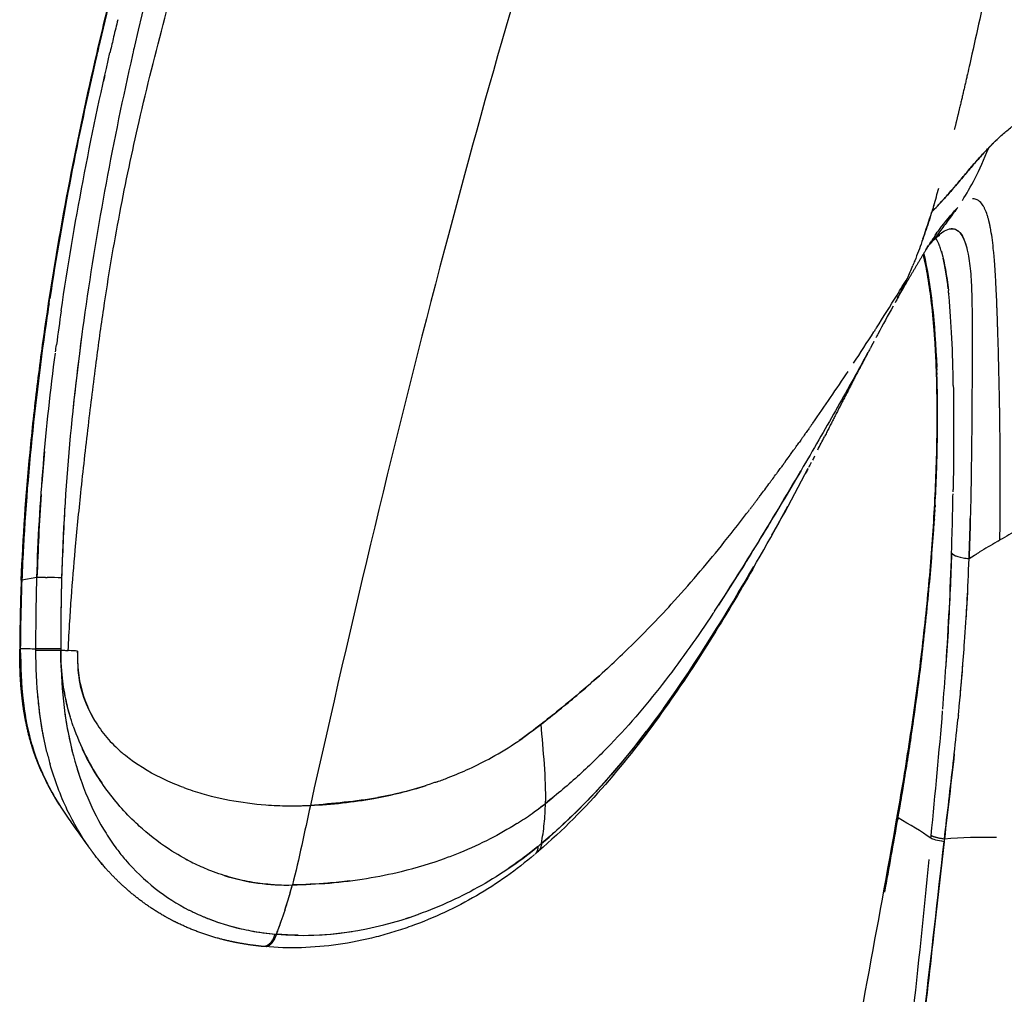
# Model space of a CAD drawing. Header units: millimetres. Extents: x 2530 to 6175, y 0 to 2613.
# Tile 2 of 76: x 2535 to 2633, y 277 to 375. Entities that reach past the tile are written whole.
import ezdxf

# ---------------------------------------------------------------- set-up
doc = ezdxf.new("R2010")
doc.units = ezdxf.units.MM
doc.header["$MEASUREMENT"] = 0
doc.layers.add('Crea2D$visibili$linee', color=7, linetype='Continuous', true_color=0x000000)
doc.layers.add('Crea2D$visibili$tangenti', color=7, linetype='Continuous', true_color=0x000000)

msp = doc.modelspace()

# ---------------------------------------------------------------- linework, layer by layer
at = {"layer": 'Crea2D$visibili$linee'}
for p, q in [((2632.781, 343.923), (2632.781, 343.925)), ((2629.906, 321.051), (2629.907, 321.055)), ((2536.347, 311.998), (2534.783, 311.954)), ((2536.347, 311.998), (2536.347, 312)), ((2539.577, 311.825), (2539.577, 311.829)), ((2586.681, 292.183), (2586.68, 292.182)), ((2556.807, 283.962), (2556.804, 283.965))]:
    msp.add_line(p, q, dxfattribs=at)
for centre, radius, start, end in [((2890.604, 290.829), 357.376, 164.88474, 166.73714), ((2897.612, 290.287), 363.096, 166.49803, 166.77876), ((2897.006, 290.495), 362.459, 166.78891, 167.02785), ((2882.837, 292.693), 349.389, 166.74249, 166.99473), ((2886.484, 291.817), 353.139, 166.98945, 167.00212), ((2892.765, 291.42), 358.119, 167.01975, 167.03644), ((2888.123, 294.106), 350.746, 167.22969, 167.24727), ((2515.579, 390.033), 115.766, 343.1231, 344.0331), ((2551.773, 426.772), 102.823, 316.34377, 317.25586), ((2629.338, 355.207), 2.319, 31.36988, 36.98332), ((2515.057, 390.826), 116.501, 341.09463, 342.49804), ((2634.103, 350.615), 7.742, 133.51421, 133.55175), ((2628.681, 354.809), 3.086, 28.97403, 29.03809), ((2626.607, 353.847), 5.374, 17.86262, 24.43911), ((2653.501, 328.177), 36.782, 137.54232, 138.68413), ((2634.348, 345.18), 11.181, 135.56593, 139.0313), ((2632.911, 346.333), 9.329, 135.93863, 137.74429), ((2622.719, 350.856), 4.496, 20.06533, 30.8854), ((2597.065, 344.895), 29.084, 13.338, 13.34857), ((2563.541, 337.981), 63.307, 10.58783, 12.42707), ((2619.357, 349.553), 8.102, 16.61914, 20.28052), ((2567.912, 345.817), 64.738, 3.78624, 4.64704), ((2549.948, 381.545), 80.573, 336.2858, 337.26734), ((2596.546, 361.349), 29.787, 331.5827, 334.7417), ((2577.798, 341.282), 48.692, 5.98898, 9.29591), ((2508.089, 342.167), 124.673, 2.65596, 3.32301), ((2438.616, 338.912), 194.222, 2.2865, 2.65038), ((2380.101, 497.205), 285.076, 327.53245, 328.31232), ((2573.624, 341.92), 54.536, 5.64957, 5.66947), ((2816.269, 305.434), 280.322, 171.70313, 172.40695), ((2834.221, 228.424), 242.529, 150.91028, 151.6616), ((2355.197, 335.529), 277.71, 2.20431, 2.20829), ((2271.982, 332.465), 360.982, 1.88071, 2.12299), ((2842.066, 300.355), 307.896, 171.57247, 171.58487), ((2827.849, 305.49), 289.401, 172.40009, 173.95487), ((2400.518, 484.527), 261.045, 326.55013, 327.3681), ((2166.911, 328.665), 466.12, 0.92564, 1.87581), ((2386.779, 493.789), 277.616, 325.01562, 326.3102), ((2183.501, 328.888), 449.528, 0.92313, 0.93144), ((2178.268, 328.81), 454.762, 0.59756, 0.86854), ((2379.391, 452.519), 264.435, 332.87456, 333.18778), ((2728.43, 314.442), 192.009, 174.82279, 175.77971), ((2391.982, 490.113), 271.245, 324.35001, 324.41627), ((2392.079, 490.043), 271.126, 324.02975, 324.0433), ((2391.991, 490.107), 271.234, 324.19049, 324.2306), ((2369.813, 457.865), 275.4, 329.97104, 332.36138), ((2392.697, 489.59), 270.359, 323.54005, 323.56763), ((2170.932, 328.736), 462.099, 359.83415, 0.1091), ((2171.697, 328.751), 461.334, 0.10747, 0.11311), ((2400.235, 483.992), 260.971, 323.15993, 323.47371), ((2178.05, 335.606), 450.316, 358.68549, 358.97259), ((2172.468, 328.73), 460.563, 359.49338, 359.76517), ((2394.911, 445.01), 247.201, 330.52497, 331.2999), ((1962.981, 341.324), 665.461, 358.30293, 358.618119), ((2247.748, 334.548), 382.398, 357.9778, 358.57819), ((2174.653, 328.711), 458.377, 359.38782, 359.40076), ((2706.961, 354.904), 80.59, 203.38998, 203.39194), ((2994.195, 298.573), 459.711, 177.02153, 177.4686), ((2722.998, 169.673), 177.712, 120.54439, 121.20277), ((2628.559, 321.884), 0.491, 216.62281, 232.45756), ((2629.588, 323.816), 2.694, 248.6049, 252.18678), ((2630.228, 326.432), 5.391, 260.18502, 266.57716), ((2607.184, 320.588), 1.193, 340.34603, 344.08894), ((2746.586, 310.678), 211.868, 177.78559, 179.63271), ((2752.201, 310.704), 217.421, 177.8457, 179.64908), ((2536.605, 261.599), 57.557, 87.69307, 89.1224), ((2399.591, 329.376), 230.468, 356.41526, 357.22863), ((2523.263, 386.639), 104.023, 314.19048, 317.57733), ((2534.723, 311.958), 0.000833, 196.39444, 294.57385), ((2520.395, 389.569), 108.122, 312.97329, 314.19823), ((2537.371, 369.963), 58.094, 269.01934, 269.93999), ((2538.066, 537.265), 225.398, 269.83006, 270.19482), ((2540.978, 345.219), 33.419, 266.3195, 267.59733), ((2612.07, 312.308), 73.236, 180.85893, 181.88942), ((2334.449, 346.085), 292.808, 350.93145, 353.03278), ((2265.965, 334.678), 362.44, 355.451, 356.13076), ((2347.161, 332.925), 283.018, 354.46704, 355.45037), ((2571.722, 309.825), 32.755, 187.39435, 195.14021), ((2552.874, 311.172), 12.397, 209.68482, 212.09051), ((2562.457, 311.888), 23.634, 198.8423, 214.34813), ((2559.262, 309.237), 24.306, 194.8284, 194.87539), ((2567.535, 327.734), 30.318, 298.53782, 304.37277), ((2567.604, 308.942), 31.029, 193.6048, 195.91003), ((2570.218, 309.194), 31.139, 194.74377, 202.95769), ((2564.639, 332.82), 36.17, 294.76127, 298.71855), ((2571.972, 309.749), 32.975, 196.62319, 199.48452), ((2564.417, 333.303), 36.701, 291.20234, 294.76063), ((2563.915, 334.503), 38.002, 289.47275, 291.25286), ((2304.235, 350.802), 323.388, 350.12235, 350.77132), ((2565.255, 307.044), 25.73, 202.85976, 211.75349), ((2561.871, 327.761), 31.502, 265.4853, 269.58206), ((2561.623, 361.537), 65.277, 270.09158, 271.97055), ((2566.647, 322.917), 33.62, 306.38027, 308.2127), ((2468.13, 445.756), 191.083, 308.6387, 308.92364), ((2424.565, 210.298), 142.855, 35.06562, 36.17908), ((-488.852, 843.061), 3159.522, 349.874389, 350.008618), ((2562.184, 305.176), 22.135, 211.82355, 216.70608), ((2585.572, 292.495), 1.467, 356.26, 359.40876), ((2631.703, 241.659), 51.435, 88.92554, 94.76142), ((2561.34, 304.57), 21.096, 216.75861, 220.59927), ((2561.162, 323.117), 40.102, 303.97503, 309.51811), ((2562.23, 310.954), 22.795, 241.46239, 243.59277), ((2563.151, 330.791), 42.265, 283.45199, 289.83716), ((2561.462, 309.052), 20.74, 252.44542, 271.64688), ((2561.661, 336.861), 48.515, 279.30524, 283.49531), ((2521.182, 300.256), 37.199, 342.20205, 342.20907), ((2529.199, 297.771), 28.809, 342.03326, 342.04233), ((2561.676, 332.313), 43.994, 268.59312, 270.49671), ((2561.363, 304.837), 21.339, 244.61284, 246.93403), ((2562.073, 306.578), 23.222, 247.88422, 257.19414), ((2448.634, 324.614), 119.193, 339.76247, 340.42594), ((2558.8, 312.449), 27.939, 274.31635, 274.32243), ((2562.782, 309.828), 26.55, 259.4166, 264.69356), ((2562.897, 316.639), 33.368, 271.33824, 278.89603), ((2557.615, 284.199), 2.829, 338.08098, 341.65591), ((2561.531, 312.224), 30.015, 266.54182, 266.55658)]:
    msp.add_arc(centre, radius, start, end, dxfattribs=at)
for points in [[(2561.016, 421.651), (2555.129, 405.593), (2550.076, 389.202), (2546.233, 372.425)], [(2546.233, 372.424), (2546.173, 372.162), (2546.113, 371.899), (2546.053, 371.636)], [(2542.393, 371.244), (2540.559, 363.293), (2538.993, 355.265), (2537.742, 347.116)], [(2538.881, 345.886), (2540.157, 354.63), (2541.813, 363.237), (2543.774, 371.758)], [(2543.256, 369.476), (2543.213, 369.28), (2543.169, 369.084), (2543.126, 368.889)], [(2626.359, 356.425), (2626.295, 356.213), (2626.23, 356.001), (2626.165, 355.789)], [(2630.322, 357.098), (2630.297, 357.098), (2630.272, 357.097), (2630.246, 357.095)], [(2631.324, 356.403), (2631.322, 356.407), (2631.32, 356.41), (2631.318, 356.414)], [(2631.38, 356.307), (2631.361, 356.34), (2631.343, 356.372), (2631.324, 356.403)], [(2628.769, 356.227), (2628.737, 356.197), (2628.706, 356.166), (2628.674, 356.135)], [(2631.437, 356.198), (2631.419, 356.235), (2631.4, 356.27), (2631.381, 356.304)], [(2631.44, 356.193), (2631.439, 356.195), (2631.438, 356.197), (2631.437, 356.198)], [(2631.492, 356.085), (2631.475, 356.122), (2631.458, 356.158), (2631.44, 356.193)], [(2631.499, 356.07), (2631.497, 356.075), (2631.495, 356.08), (2631.492, 356.085)], [(2631.774, 355.33), (2631.757, 355.387), (2631.739, 355.442), (2631.722, 355.495)], [(2631.796, 355.255), (2631.789, 355.28), (2631.781, 355.306), (2631.774, 355.33)], [(2631.799, 355.245), (2631.798, 355.248), (2631.797, 355.252), (2631.796, 355.255)], [(2631.842, 355.091), (2631.828, 355.143), (2631.814, 355.194), (2631.799, 355.245)], [(2631.849, 355.067), (2631.846, 355.075), (2631.844, 355.083), (2631.842, 355.091)], [(2631.873, 354.975), (2631.865, 355.006), (2631.857, 355.037), (2631.849, 355.067)], [(2631.897, 354.881), (2631.889, 354.912), (2631.881, 354.944), (2631.873, 354.975)], [(2631.92, 354.785), (2631.912, 354.817), (2631.904, 354.849), (2631.897, 354.881)], [(2631.943, 354.686), (2631.935, 354.719), (2631.928, 354.752), (2631.92, 354.784)], [(2631.966, 354.586), (2631.958, 354.62), (2631.951, 354.653), (2631.943, 354.686)], [(2631.973, 354.551), (2631.971, 354.563), (2631.968, 354.574), (2631.966, 354.586)], [(2632.01, 354.379), (2631.998, 354.437), (2631.986, 354.495), (2631.973, 354.551)], [(2626.619, 353.603), (2626.621, 353.607), (2626.624, 353.611), (2626.627, 353.615)], [(2632.014, 354.355), (2632.013, 354.363), (2632.011, 354.371), (2632.01, 354.379)], [(2632.052, 354.164), (2632.04, 354.229), (2632.027, 354.293), (2632.014, 354.355)], [(2632.054, 354.152), (2632.054, 354.156), (2632.053, 354.16), (2632.052, 354.164)], [(2632.093, 353.94), (2632.08, 354.012), (2632.067, 354.083), (2632.054, 354.152)], [(2625.577, 352.001), (2625.664, 352.143), (2625.751, 352.283), (2625.838, 352.421)], [(2625.955, 352.607), (2626.016, 352.703), (2626.077, 352.797), (2626.138, 352.891)], [(2625.363, 351.61), (2625.361, 351.616), (2625.36, 351.622), (2625.358, 351.629)], [(2625.364, 351.604), (2626.079, 348.609), (2626.49, 344.583), (2626.655, 340.219)], [(2626.955, 352.361), (2626.951, 352.374), (2626.946, 352.386), (2626.941, 352.398)], [(2627.124, 351.857), (2627.122, 351.862), (2627.121, 351.866), (2627.12, 351.87)], [(2627.124, 351.857), (2627.132, 351.832), (2627.139, 351.807), (2627.147, 351.781)], [(2627.151, 351.766), (2627.149, 351.771), (2627.148, 351.776), (2627.146, 351.781)], [(2632.391, 351.59), (2632.389, 351.614), (2632.387, 351.639), (2632.384, 351.663)], [(2632.437, 351.061), (2632.422, 351.241), (2632.407, 351.417), (2632.391, 351.59)], [(2627.813, 348.078), (2627.678, 349.3), (2627.508, 350.333), (2627.308, 351.172)], [(2632.552, 349.394), (2632.538, 349.63), (2632.524, 349.863), (2632.508, 350.091)], [(2622.68, 347.457), (2623.033, 348.03), (2623.379, 348.593), (2623.716, 349.141)], [(2627.854, 347.697), (2627.847, 347.768), (2627.839, 347.837), (2627.832, 347.907)], [(2627.892, 347.307), (2627.883, 347.406), (2627.873, 347.504), (2627.864, 347.601)], [(2632.63, 347.893), (2632.63, 347.91), (2632.629, 347.927), (2632.628, 347.944)], [(2537.662, 346.593), (2537.605, 346.222), (2537.55, 345.851), (2537.495, 345.48)], [(2537.662, 346.593), (2537.688, 346.767), (2537.715, 346.942), (2537.742, 347.116)], [(2622.818, 347.292), (2622.707, 347.094), (2622.594, 346.894), (2622.481, 346.691)], [(2622.743, 347.174), (2622.764, 347.211), (2622.786, 347.248), (2622.807, 347.284)], [(2628.323, 338.386), (2628.267, 341.697), (2628.135, 344.77), (2627.894, 347.289)], [(2630.179, 347.244), (2630.185, 347.011), (2630.19, 346.773), (2630.194, 346.532)], [(2632.687, 346.581), (2632.686, 346.607), (2632.685, 346.634), (2632.684, 346.661)], [(2632.7, 346.23), (2632.696, 346.348), (2632.691, 346.465), (2632.686, 346.581)], [(2541.259, 345.728), (2540.017, 336.972), (2539.172, 328.088), (2538.922, 319.11)], [(2632.715, 345.837), (2632.71, 345.963), (2632.706, 346.087), (2632.701, 346.211)], [(2537.485, 345.414), (2536.196, 336.698), (2535.283, 327.822), (2534.933, 318.877)], [(2620.456, 343.915), (2620.423, 343.864), (2620.391, 343.812), (2620.358, 343.761)], [(2620.457, 343.915), (2620.511, 344), (2620.565, 344.085), (2620.619, 344.169)], [(2620.757, 343.547), (2620.694, 343.43), (2620.63, 343.313), (2620.567, 343.195)], [(2632.781, 343.925), (2632.777, 344.055), (2632.772, 344.184), (2632.768, 344.312)], [(2536.446, 319.14), (2536.672, 326.717), (2537.331, 334.233), (2538.295, 341.644)], [(2538.31, 341.759), (2538.341, 341.998), (2538.372, 342.236), (2538.404, 342.475)], [(2626.661, 340.077), (2626.659, 340.124), (2626.657, 340.172), (2626.655, 340.219)], [(2626.661, 340.077), (2626.663, 340.026), (2626.664, 339.975), (2626.666, 339.924)], [(2626.675, 339.662), (2626.672, 339.749), (2626.669, 339.837), (2626.666, 339.924)], [(2626.675, 339.662), (2626.677, 339.606), (2626.679, 339.551), (2626.681, 339.495)], [(2632.978, 335.704), (2632.975, 335.847), (2632.973, 335.989), (2632.971, 336.13)], [(2613.333, 333.34), (2613.416, 333.457), (2613.499, 333.574), (2613.582, 333.691)], [(2613.828, 334.042), (2613.746, 333.925), (2613.664, 333.809), (2613.581, 333.692)], [(2613.829, 334.042), (2613.856, 334.081), (2613.884, 334.121), (2613.912, 334.16)], [(2614.074, 334.391), (2614.02, 334.314), (2613.966, 334.237), (2613.911, 334.16)], [(2614.074, 334.391), (2614.127, 334.467), (2614.18, 334.542), (2614.233, 334.617)], [(2613.082, 332.987), (2612.999, 332.869), (2612.915, 332.751), (2612.83, 332.633)], [(2613.083, 332.987), (2613.142, 333.071), (2613.202, 333.155), (2613.261, 333.239)], [(2613.333, 333.34), (2613.309, 333.306), (2613.285, 333.272), (2613.261, 333.239)], [(2633.009, 333.12), (2633.008, 333.265), (2633.007, 333.409), (2633.005, 333.553)], [(2633.017, 332.249), (2633.015, 332.54), (2633.013, 332.83), (2633.01, 333.12)], [(2612.064, 331.563), (2612.175, 331.717), (2612.285, 331.87), (2612.394, 332.023)], [(2612.577, 332.277), (2612.662, 332.396), (2612.746, 332.515), (2612.83, 332.633)], [(2633.02, 331.813), (2633.019, 331.959), (2633.018, 332.104), (2633.017, 332.249)], [(2633.025, 330.937), (2633.024, 331.229), (2633.022, 331.521), (2633.02, 331.813)], [(2611.282, 330.484), (2611.358, 330.587), (2611.432, 330.69), (2611.507, 330.793)], [(2611.545, 330.845), (2611.681, 331.034), (2611.818, 331.222), (2611.953, 331.409)], [(2633.027, 330.497), (2633.026, 330.644), (2633.026, 330.791), (2633.025, 330.937)], [(2610.753, 329.76), (2610.702, 329.69), (2610.651, 329.621), (2610.6, 329.551)], [(2610.753, 329.759), (2610.854, 329.898), (2610.955, 330.036), (2611.056, 330.174)], [(2611.282, 330.484), (2611.207, 330.381), (2611.132, 330.277), (2611.056, 330.174)], [(2613.73, 330.004), (2613.659, 329.868), (2613.588, 329.732), (2613.516, 329.596)], [(2614.075, 330.663), (2613.989, 330.498), (2613.903, 330.333), (2613.816, 330.168)], [(2633.029, 330.057), (2633.028, 330.204), (2633.028, 330.351), (2633.027, 330.497)], [(2633.029, 329.661), (2633.029, 329.794), (2633.029, 329.926), (2633.028, 330.057)], [(2609.946, 328.665), (2610.011, 328.752), (2610.075, 328.839), (2610.14, 328.926)], [(2610.217, 329.031), (2610.345, 329.205), (2610.473, 329.378), (2610.6, 329.551)], [(2628.298, 327.736), (2628.299, 327.817), (2628.301, 327.899), (2628.302, 327.98)], [(2536.864, 327.451), (2536.68, 324.686), (2536.563, 321.913), (2536.446, 319.14)], [(2608.569, 326.822), (2608.547, 326.794), (2608.525, 326.765), (2608.503, 326.736)], [(2608.568, 326.823), (2608.645, 326.925), (2608.722, 327.026), (2608.798, 327.128)], [(2608.848, 327.193), (2608.831, 327.171), (2608.815, 327.149), (2608.799, 327.128)], [(2608.847, 327.193), (2608.929, 327.302), (2609.011, 327.41), (2609.092, 327.519)], [(2633.027, 326.842), (2633.027, 327.028), (2633.028, 327.213), (2633.029, 327.399)], [(2539.252, 326.347), (2539.11, 323.938), (2539.016, 321.524), (2538.922, 319.11)], [(2607.72, 325.708), (2607.782, 325.789), (2607.844, 325.87), (2607.905, 325.95)], [(2608.005, 326.08), (2607.972, 326.036), (2607.939, 325.993), (2607.906, 325.95)], [(2608.005, 326.08), (2608.072, 326.168), (2608.138, 326.256), (2608.205, 326.344)], [(2608.288, 326.451), (2608.261, 326.415), (2608.233, 326.379), (2608.206, 326.343)], [(2608.287, 326.452), (2608.359, 326.547), (2608.431, 326.642), (2608.503, 326.736)], [(2626.448, 325.461), (2626.454, 325.566), (2626.46, 325.671), (2626.466, 325.776)], [(2626.474, 325.926), (2626.471, 325.876), (2626.469, 325.826), (2626.466, 325.776)], [(2626.474, 325.926), (2626.48, 326.025), (2626.485, 326.123), (2626.49, 326.222)], [(2626.499, 326.39), (2626.496, 326.334), (2626.493, 326.278), (2626.49, 326.222)], [(2607.721, 325.708), (2607.682, 325.657), (2607.643, 325.606), (2607.604, 325.555)], [(2626.393, 324.529), (2626.398, 324.62), (2626.404, 324.71), (2626.409, 324.801)], [(2626.421, 324.996), (2626.417, 324.931), (2626.414, 324.866), (2626.41, 324.801)], [(2626.421, 324.996), (2626.427, 325.093), (2626.432, 325.191), (2626.438, 325.289)], [(2626.448, 325.461), (2626.445, 325.404), (2626.442, 325.346), (2626.438, 325.289)], [(2626.393, 324.529), (2626.389, 324.457), (2626.384, 324.384), (2626.38, 324.312)], [(2632.994, 322.91), (2632.997, 323.212), (2633.001, 323.513), (2633.004, 323.813)], [(2633.005, 323.917), (2633.008, 324.164), (2633.01, 324.411), (2633.012, 324.658)], [(2632.683, 322.727), (2632.786, 322.788), (2632.89, 322.849), (2632.994, 322.91)], [(2632.797, 322.792), (2632.863, 322.831), (2632.929, 322.869), (2632.995, 322.908)], [(2627.591, 310.387), (2627.845, 314.16), (2628.039, 317.911), (2628.151, 321.612)], [(2629.907, 321.055), (2630.096, 321.17), (2630.285, 321.285), (2630.475, 321.4)], [(2630.665, 321.516), (2630.728, 321.554), (2630.792, 321.593), (2630.856, 321.632)], [(2630.857, 321.63), (2630.882, 321.645), (2630.907, 321.66), (2630.932, 321.676)], [(2599.261, 306.028), (2602.708, 310.814), (2605.675, 315.687), (2608.331, 320.261)], [(2608.219, 319.997), (2608.228, 320.013), (2608.237, 320.029), (2608.245, 320.045)], [(2608.254, 320.062), (2608.263, 320.079), (2608.271, 320.097), (2608.279, 320.115)], [(2608.284, 320.127), (2608.292, 320.147), (2608.3, 320.167), (2608.307, 320.187)], [(2536.347, 312), (2536.352, 313.539), (2536.353, 315.91), (2536.446, 319.14)], [(2536.473, 319.142), (2536.474, 319.142), (2536.475, 319.142), (2536.476, 319.142)], [(2538.922, 319.11), (2538.856, 316.74), (2538.835, 314.365), (2538.833, 311.985)], [(2606.689, 319.356), (2606.693, 319.355), (2606.696, 319.355), (2606.7, 319.355)], [(2538.9, 318.221), (2538.855, 316.143), (2538.841, 314.064), (2538.833, 311.985)], [(2534.784, 312.036), (2534.749, 312.035), (2534.729, 312.035), (2534.724, 312.036)], [(2534.783, 311.954), (2534.783, 311.954), (2534.783, 311.954), (2534.783, 311.96)], [(2534.783, 311.954), (2534.777, 309.072), (2534.975, 306.153), (2535.689, 303.312)], [(2534.784, 312.036), (2535.304, 312.025), (2535.825, 312.013), (2536.347, 312)], [(2537.446, 301.643), (2536.624, 305.023), (2536.351, 308.463), (2536.347, 311.878)], [(2536.374, 311.878), (2536.375, 311.878), (2536.376, 311.878), (2536.377, 311.877)], [(2537.31, 311.869), (2537.339, 311.869), (2537.368, 311.869), (2537.398, 311.869)], [(2538.833, 311.869), (2538.836, 311.662), (2538.839, 311.454), (2538.842, 311.247)], [(2538.833, 311.869), (2538.84, 308.44), (2539.157, 305.041), (2539.987, 301.723)], [(2539.205, 311.847), (2539.329, 311.839), (2539.453, 311.832), (2539.577, 311.825)], [(2626.103, 293.268), (2626.507, 297.496), (2626.92, 301.655), (2627.253, 305.794)], [(2628.827, 305.299), (2628.815, 305.184), (2628.804, 305.068), (2628.792, 304.952)], [(2628.827, 305.299), (2628.838, 305.412), (2628.849, 305.524), (2628.86, 305.636)], [(2584.652, 302.71), (2585.453, 303.257), (2586.232, 303.846), (2586.997, 304.443)], [(2586.997, 304.443), (2586.275, 303.89), (2585.553, 303.338), (2584.811, 302.821)], [(2535.688, 303.312), (2535.713, 303.213), (2535.739, 303.114), (2535.765, 303.016)], [(2587.039, 292.48), (2591.112, 295.881), (2594.534, 299.751), (2597.568, 303.739)], [(2535.77, 302.996), (2535.795, 302.902), (2535.82, 302.808), (2535.847, 302.714)], [(2628.42, 301.476), (2628.102, 298.634), (2627.756, 295.786), (2627.434, 292.917)], [(2570.6, 297.072), (2568.409, 296.68), (2566.138, 296.489), (2563.867, 296.298)], [(2622.673, 295.041), (2622.682, 295.092), (2622.691, 295.142), (2622.7, 295.192)], [(2626.103, 293.268), (2626.114, 293.261), (2626.126, 293.254), (2626.139, 293.246)], [(2587.036, 292.399), (2587.035, 292.377), (2587.033, 292.356), (2587.03, 292.335)], [(2627.4, 292.662), (2626.771, 292.753), (2626.257, 292.887), (2626.078, 293.007)], [(2627.428, 292.918), (2627.419, 292.832), (2627.409, 292.747), (2627.4, 292.662)], [(2586.712, 291.685), (2586.603, 291.592), (2586.494, 291.499), (2586.385, 291.406)], [(2586.724, 291.697), (2586.72, 291.693), (2586.715, 291.69), (2586.711, 291.686)], [(2543.026, 290.367), (2542.972, 290.43), (2542.918, 290.494), (2542.865, 290.558)], [(2561.319, 285.805), (2561.586, 286.633), (2561.821, 287.477), (2562.058, 288.321)], [(2551.954, 285.684), (2551.969, 285.677), (2551.983, 285.67), (2551.998, 285.662)], [(2551.998, 285.662), (2552.07, 285.627), (2552.142, 285.592), (2552.214, 285.557)], [(2553.002, 285.202), (2553.09, 285.164), (2553.179, 285.127), (2553.267, 285.091)], [(2573.805, 285.071), (2573.665, 285.025), (2573.524, 284.979), (2573.384, 284.934)], [(2562.656, 283.277), (2561.929, 283.29), (2561.199, 283.337), (2560.468, 283.384)], [(2559.979, 282.658), (2559.968, 282.642), (2559.957, 282.627), (2559.946, 282.612)], [(2560.026, 282.727), (2560.016, 282.711), (2560.005, 282.696), (2559.995, 282.68)], [(2560.071, 282.8), (2560.061, 282.783), (2560.052, 282.767), (2560.042, 282.752)], [(2560.114, 282.876), (2560.105, 282.859), (2560.096, 282.842), (2560.086, 282.826)], [(2560.156, 282.955), (2560.147, 282.937), (2560.138, 282.92), (2560.129, 282.902)], [(2560.195, 283.037), (2560.186, 283.018), (2560.177, 282.999), (2560.168, 282.981)], [(2560.231, 283.122), (2560.223, 283.101), (2560.214, 283.081), (2560.205, 283.061)], [(2559.259, 282.145), (2559.221, 282.149), (2559.183, 282.152), (2559.145, 282.156)]]:
    msp.add_open_spline(points, degree=3, dxfattribs=at)
for points, knots in [([(2534.876, 318.867), (2535.047, 323.15), (2535.347, 327.422), (2535.969, 333.905), (2536.213, 336.13), (2536.755, 340.561), (2537.053, 342.768), (2537.376, 344.969), (2538.02, 349.357), (2538.755, 353.715), (2540.399, 362.381), (2541.305, 366.682), (2542.289, 370.96), (2542.781, 373.099), (2543.805, 377.366), (2546.005, 385.858), (2550.252, 400.593), (2554.549, 413.017), (2557.677, 421.194)], [0.647145, 0.647145, 0.647145, 0.647145, 13.516332, 13.516332, 20.262277, 20.262277, 26.990748, 26.990748, 26.990748, 40.403633, 40.403633, 53.81396, 53.81396, 53.81396, 60.398498, 66.977755, 80.130556, 106.394062, 106.394062, 106.394062, 106.394062]), ([(2633.269, 385.554), (2632.753, 383.244), (2631.66, 378.264), (2630.498, 372.948), (2629.818, 369.95), (2629.743, 369.617)], [6.5618472, 6.5618472, 6.5618472, 6.5618472, 6.7171204, 6.8964005, 6.9188106, 6.9188106, 6.9188106, 6.9188106]), ([(2546.029, 371.531), (2545.063, 367.271), (2543.302, 358.726), (2541.87, 350.069), (2541.259, 345.728)], [4.5001152, 4.5001152, 4.5001152, 4.5001152, 4.6249183, 4.7489431, 4.7489431, 4.7489431, 4.7489431]), ([(2631.873, 362.221), (2632.146, 362.498), (2632.681, 363.038), (2633.549, 363.829), (2634.208, 364.337), (2634.529, 364.584)], [5, 5, 5, 5, 5.34935, 5.683258, 6, 6, 6, 6]), ([(2631.872, 362.221), (2631.55, 361.877), (2630.888, 361.173), (2629.959, 360.095), (2628.914, 358.855), (2628.054, 357.83), (2627.474, 357.189), (2627.346, 357.049)], [0, 0, 0, 0, 0.1568385, 0.3217661, 0.4983718, 0.7343681, 0.8007601, 0.8007601, 0.8007601, 0.8007601]), ([(2629.232, 356.946), (2629.646, 357.582), (2630.068, 358.316), (2630.946, 360.05), (2631.401, 361.052), (2631.872, 362.221)], [4.1835764, 4.1835764, 4.1835764, 4.1835764, 4.5874437, 4.5874437, 5, 5, 5, 5]), ([(2631.19, 356.601), (2631.038, 356.802), (2630.759, 357.034), (2630.454, 357.097), (2630.322, 357.097)], [1.7578123, 1.7578123, 1.7578123, 1.7578123, 1.8125, 1.85194294, 1.85194294, 1.85194294, 1.85194294]), ([(2626.165, 355.789), (2626.057, 355.445), (2625.846, 354.775), (2625.519, 353.783), (2625.072, 352.492), (2624.65, 351.368), (2624.328, 350.572), (2624.262, 350.409)], [8.0000048, 8.0000048, 8.0000048, 8.0000048, 8.1527854, 8.2973117, 8.441838, 8.7308906, 8.805232, 8.805232, 8.805232, 8.805232]), ([(2626.508, 353.447), (2626.648, 353.653), (2627.361, 354.66), (2628.09, 355.479), (2628.674, 356.135)], [3.626454, 3.626454, 3.626454, 3.626454, 3.7003736, 4, 4, 4, 4]), ([(2626.963, 353.438), (2626.964, 353.438), (2626.942, 353.429), (2626.895, 353.402), (2626.788, 353.333), (2626.547, 353.148), (2626.349, 352.96), (2626.208, 352.821)], [0, 0, 0, 0, 0.0001833, 0.0710736, 0.1622008, 0.3831545, 0.9796836, 0.9796836, 0.9796836, 0.9796836]), ([(2626.364, 353.007), (2626.869, 353.519), (2627.341, 353.893), (2628.213, 354.2), (2628.615, 354.133), (2629.307, 353.348), (2629.595, 352.64), (2629.803, 351.569)], [2, 2, 2, 2, 2.125, 2.125, 2.25, 2.25, 2.3730405, 2.3730405, 2.3730405, 2.3730405]), ([(2626.364, 353.007), (2626.717, 353.334), (2627.07, 353.66), (2627.401, 353.865), (2627.401, 353.865)], [3, 3, 3, 3, 3.09215816, 3.09215915, 3.09215915, 3.09215915, 3.09215915]), ([(2627.944, 354.093), (2628.048, 354.114), (2628.35, 354.135), (2628.635, 354.028), (2628.812, 353.884)], [3.14417989, 3.14417989, 3.14417989, 3.14417989, 3.17539087, 3.23565329, 3.23565329, 3.23565329, 3.23565329]), ([(2629.03, 353.66), (2629.17, 353.484), (2629.4, 353.077), (2629.592, 352.477), (2629.666, 352.186)], [3.26108902, 3.26108902, 3.26108902, 3.26108902, 3.31180228, 3.34970724, 3.34970724, 3.34970724, 3.34970724]), ([(2632.384, 351.663), (2632.378, 351.736), (2632.297, 352.577), (2632.199, 353.334), (2632.093, 353.94)], [1.55664343, 1.55664343, 1.55664343, 1.55664343, 1.5625, 1.62499678, 1.62499678, 1.62499678, 1.62499678]), ([(2622.703, 295.206), (2622.956, 296.637), (2623.422, 299.369), (2624.256, 304.698), (2625.137, 311.162), (2625.941, 318.721), (2626.306, 323.685), (2626.437, 326.076), (2626.573, 328.546), (2626.66, 330.984), (2626.724, 335.74), (2626.701, 338.049), (2626.614, 340.269), (2626.593, 340.82), (2626.542, 341.909), (2626.408, 344.024), (2626.185, 346.47), (2625.819, 349.151), (2625.499, 350.796), (2625.317, 351.562)], [0, 0, 0, 0, 4.360319, 8.312356, 16.18188, 23.930182, 31.11309, 31.11309, 31.11309, 39.24158, 39.24158, 47.373359, 47.373359, 47.373359, 49.02921, 50.641584, 53.730791, 56.396827, 58.756643, 58.756643, 58.756643, 58.756643]), ([(2627.151, 351.766), (2627.16, 351.735), (2627.435, 350.765), (2627.661, 349.433), (2627.831, 347.906)], [6.3716009, 6.3716009, 6.3716009, 6.3716009, 6.3755092, 6.4929314, 6.4929314, 6.4929314, 6.4929314]), ([(2629.803, 351.569), (2629.913, 350.995), (2630.084, 349.693), (2630.156, 348.077), (2630.179, 347.244)], [3.3745723, 3.3745723, 3.3745723, 3.3745723, 3.4392333, 3.499498, 3.499498, 3.499498, 3.499498]), ([(2623.718, 349.141), (2623.564, 348.806), (2623.259, 348.141), (2622.917, 347.494), (2622.748, 347.173)], [2, 2, 2, 2, 2.504068, 3, 3, 3, 3]), ([(2622.748, 347.173), (2622.823, 347.303), (2623.151, 347.873), (2623.47, 348.428), (2623.711, 348.846)], [3, 3, 3, 3, 3.0344824, 3.1509208, 3.1509208, 3.1509208, 3.1509208]), ([(2627.854, 347.697), (2627.856, 347.672), (2627.86, 347.64), (2627.863, 347.607), (2627.864, 347.601)], [6.498252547, 6.498252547, 6.498252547, 6.498252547, 6.500196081, 6.500697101, 6.500697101, 6.500697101, 6.500697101]), ([(2630.196, 346.532), (2630.229, 344.843), (2630.216, 341.359), (2630.195, 337.561), (2630.182, 335.771)], [3.5163702, 3.5163702, 3.5163702, 3.5163702, 3.6344762, 3.7351965, 3.7351965, 3.7351965, 3.7351965]), ([(2619.761, 341.708), (2619.515, 341.257), (2618.321, 339.073), (2615.972, 334.874), (2612.418, 328.764), (2608.678, 322.519), (2606.053, 318.324), (2604.769, 316.363)], [-0.9082294, -0.9082294, -0.9082294, -0.9082294, -0.875, -0.75, -0.625, -0.5, -0.390625, -0.390625, -0.390625, -0.390625]), ([(2626.499, 326.39), (2626.613, 328.56), (2626.771, 333.052), (2626.749, 337.342), (2626.681, 339.495)], [3.5103615, 3.5103615, 3.5103615, 3.5103615, 3.6197557, 3.7397404, 3.7397404, 3.7397404, 3.7397404]), ([(2628.325, 338.386), (2628.34, 337.462), (2628.369, 334.318), (2628.348, 330.804), (2628.307, 328.225), (2628.303, 327.98)], [6.6967388, 6.6967388, 6.6967388, 6.6967388, 6.7500864, 6.8749744, 6.8880425, 6.8880425, 6.8880425, 6.8880425]), ([(2630.181, 335.771), (2630.18, 335.578), (2630.178, 335.384), (2630.177, 335.127), (2630.176, 335.064), (2630.176, 335.001)], [2.73923557, 2.73923557, 2.73923557, 2.73923557, 2.75, 2.75, 2.75347724, 2.75347724, 2.75347724, 2.75347724]), ([(2630.176, 335.001), (2630.162, 333.277), (2630.129, 329.992), (2630.041, 325.316), (2629.949, 322.393), (2629.907, 321.055)], [3.7495851, 3.7495851, 3.7495851, 3.7495851, 3.8459602, 3.9294473, 3.9999425, 3.9999425, 3.9999425, 3.9999425]), ([(2614.415, 331.318), (2614.412, 331.313), (2614.344, 331.182), (2614.276, 331.05), (2614.211, 330.924)], [3.49920058, 3.49920058, 3.49920058, 3.49920058, 3.50003282, 3.51800976, 3.51800976, 3.51800976, 3.51800976]), ([(2604.38, 315.774), (2605.814, 317.93), (2608.84, 322.728), (2611.594, 327.37), (2613.029, 329.83)], [0.379592, 0.379592, 0.379592, 0.379592, 0.4999849, 0.6476569, 0.6476569, 0.6476569, 0.6476569]), ([(2639.503, 326.797), (2638.547, 326.213), (2636.984, 325.264), (2635.085, 324.148), (2633.905, 323.412), (2633.298, 323.076), (2632.995, 322.908)], [2.5412337, 2.5412337, 2.5412337, 2.5412337, 2.7499211, 2.8749392, 2.9374718, 3, 3, 3, 3]), ([(2600.052, 316.465), (2601.84, 318.42), (2604.417, 321.469), (2606.784, 324.488), (2607.603, 325.556)], [0.2536719, 0.2536719, 0.2536719, 0.2536719, 0.375, 0.4421233, 0.4421233, 0.4421233, 0.4421233]), ([(2622.781, 295.049), (2623.077, 296.778), (2623.667, 300.236), (2624.439, 305.41), (2625.212, 311.312), (2625.889, 317.638), (2626.246, 322.192), (2626.379, 324.312)], [3, 3, 3, 3, 3.0833974, 3.1667918, 3.2501866, 3.3695092, 3.47558, 3.47558, 3.47558, 3.47558]), ([(2628.151, 321.612), (2628.106, 320.388), (2628.016, 317.925), (2627.825, 314.179), (2627.67, 311.602), (2627.582, 310.276), (2627.578, 310.221)], [0.0001177, 0.0001177, 0.0001177, 0.0001177, 0.1318782, 0.2652372, 0.4000471, 0.4059121, 0.4059121, 0.4059121, 0.4059121]), ([(2628.151, 321.616), (2628.226, 321.489), (2628.439, 321.354), (2629.088, 321.146), (2629.512, 321.078), (2629.907, 321.055)], [2, 2, 2, 2, 2.5, 2.5, 3, 3, 3, 3]), ([(2628.997, 307.062), (2629.08, 307.953), (2629.244, 309.834), (2629.47, 312.996), (2629.74, 316.774), (2629.848, 319.549), (2629.906, 321.051)], [3.4992001, 3.4992001, 3.4992001, 3.4992001, 3.5942724, 3.6999986, 3.8375064, 3.9998807, 3.9998807, 3.9998807, 3.9998807]), ([(2629.906, 321.051), (2630.15, 321.2), (2630.403, 321.354), (2630.658, 321.509), (2630.666, 321.514)], [0, 0, 0, 0, 0.2420727, 0.249922, 0.249922, 0.249922, 0.249922]), ([(2608.219, 319.996), (2606.88, 317.675), (2605.464, 315.284), (2602.433, 310.448), (2600.817, 308.003), (2599.083, 305.58), (2597.341, 303.147), (2595.48, 300.731), (2591.396, 296.057), (2589.18, 293.807), (2586.737, 291.706)], [0, 0, 0, 0, 12.361103, 12.361103, 24.760117, 24.760117, 24.760117, 37.20725, 37.20725, 49.692477, 49.692477, 49.692477, 49.692477]), ([(2537.315, 319.151), (2537.342, 319.151), (2537.371, 319.151), (2537.428, 319.15), (2537.457, 319.15), (2537.486, 319.149)], [3.46875006, 3.46875006, 3.46875006, 3.46875006, 3.5, 3.5, 3.53124994, 3.53124994, 3.53124994, 3.53124994]), ([(2608.039, 319.762), (2607.494, 318.832), (2606.224, 316.672), (2604.238, 313.441), (2602.463, 310.681), (2601.465, 309.193), (2601.149, 308.728)], [4.0179107, 4.0179107, 4.0179107, 4.0179107, 4.11806, 4.2500883, 4.3561975, 4.4045093, 4.4045093, 4.4045093, 4.4045093]), ([(2604.381, 315.773), (2604.326, 315.69), (2602.786, 313.365), (2599.592, 308.802), (2595.038, 303.408), (2591.402, 299.857), (2589.187, 297.909), (2588.033, 296.965), (2587.444, 296.501)], [-0.3796518, -0.3796518, -0.3796518, -0.3796518, -0.375, -0.25, -0.125, -0.0625, -0.03125, 0, 0, 0, 0]), ([(2534.783, 311.954), (2534.828, 310.204), (2534.885, 307.946), (2535.203, 305.715), (2535.288, 305.217)], [0, 0, 0, 0, 0.1274039, 0.1643854, 0.1643854, 0.1643854, 0.1643854]), ([(2540.09, 304.255), (2539.965, 304.619), (2539.517, 306.035), (2538.961, 308.57), (2538.875, 310.775), (2538.833, 311.869)], [2.8046831, 2.8046831, 2.8046831, 2.8046831, 2.8339495, 2.9175851, 3, 3, 3, 3]), ([(2539.809, 305.136), (2539.633, 305.728), (2539.277, 307.127), (2538.94, 309.27), (2538.847, 310.818), (2538.836, 311.537)], [0.828125, 0.828125, 0.828125, 0.828125, 0.875, 0.9375, 0.9916723, 0.9916723, 0.9916723, 0.9916723]), ([(2540.532, 311.767), (2540.502, 311.044), (2540.549, 309.594), (2540.991, 307.47), (2541.796, 305.476), (2542.924, 303.68), (2544.039, 302.433), (2544.751, 301.785), (2544.96, 301.605)], [-1, -1, -1, -1, -0.9375, -0.875, -0.8125, -0.75, -0.6875, -0.6622825, -0.6622825, -0.6622825, -0.6622825]), ([(2542.1, 305.041), (2541.898, 305.395), (2541.294, 306.59), (2540.581, 308.839), (2540.549, 310.777), (2540.532, 311.767)], [0.7970625, 0.7970625, 0.7970625, 0.7970625, 0.8330526, 0.9147581, 1, 1, 1, 1]), ([(2594.097, 310.459), (2594.034, 310.4), (2592.56, 309.033), (2590.248, 307.006), (2587.824, 305.095), (2586.998, 304.444)], [1.8713193, 1.8713193, 1.8713193, 1.8713193, 1.8750168, 1.9574006, 2, 2, 2, 2]), ([(2586.997, 304.443), (2587.609, 304.92), (2588.821, 305.87), (2590.781, 307.484), (2592.098, 308.638), (2592.835, 309.302)], [0, 0, 0, 0, 0.03125, 0.0625, 0.1044274, 0.1044274, 0.1044274, 0.1044274]), ([(2537.148, 302.998), (2536.915, 304.17), (2536.698, 305.649), (2536.554, 307.138), (2536.528, 307.431)], [2.7990099, 2.7990099, 2.7990099, 2.7990099, 2.8801084, 2.8999513, 2.8999513, 2.8999513, 2.8999513]), ([(2599.261, 306.028), (2599.248, 306.01), (2597.51, 303.598), (2594.723, 300.033), (2591.045, 296.132), (2588.812, 294.01), (2587.629, 292.989), (2587.039, 292.48)], [4.4981522, 4.4981522, 4.4981522, 4.4981522, 4.5000354, 4.7499861, 4.8749392, 4.9376908, 5, 5, 5, 5]), ([(2627.434, 292.917), (2627.582, 294.202), (2627.877, 296.755), (2628.322, 300.534), (2628.619, 303.257), (2628.769, 304.724), (2628.792, 304.952)], [3, 3, 3, 3, 3.1349204, 3.2680667, 3.3999673, 3.4242554, 3.4242554, 3.4242554, 3.4242554]), ([(2535.848, 302.714), (2535.938, 302.389), (2536.036, 302.065), (2536.684, 300.079), (2537.422, 298.514), (2538.759, 296.229), (2539.3, 295.411), (2539.873, 294.628)], [0.2270786, 0.2270786, 0.2270786, 0.2270786, 0.2514616, 0.2514616, 0.3771924, 0.3771924, 0.4531032, 0.4531032, 0.4531032, 0.4531032]), ([(2547.019, 293.951), (2546.81, 294.135), (2545.462, 295.362), (2543.701, 297.364), (2541.994, 299.973), (2541.298, 301.328), (2541, 301.977)], [2.4773447, 2.4773447, 2.4773447, 2.4773447, 2.5000114, 2.6249084, 2.6873419, 2.7421484, 2.7421484, 2.7421484, 2.7421484]), ([(2551.168, 298.09), (2550.563, 298.313), (2548.68, 299.089), (2546.581, 300.279), (2545.202, 301.396), (2544.96, 301.605)], [0.4379491, 0.4379491, 0.4379491, 0.4379491, 0.5004786, 0.6334246, 0.6626187, 0.6626187, 0.6626187, 0.6626187]), ([(2541.656, 292.135), (2540.847, 293.286), (2540.12, 294.534), (2538.798, 297.298), (2538.221, 298.832), (2537.764, 300.436)], [1.5244018, 1.5244018, 1.5244018, 1.5244018, 1.6249934, 1.6249934, 1.7376093, 1.7376093, 1.7376093, 1.7376093]), ([(2563.867, 296.298), (2564.953, 296.348), (2567.097, 296.514), (2571.012, 297.077), (2573.776, 297.757), (2575.489, 298.306)], [-1, -1, -1, -1, -0.875, -0.75, -0.53125, -0.53125, -0.53125, -0.53125]), ([(2576.584, 298.675), (2576.463, 298.632), (2574.536, 297.959), (2572.553, 297.424), (2570.633, 297.078)], [2.4844811, 2.4844811, 2.4844811, 2.4844811, 2.5001044, 2.7330057, 2.7330057, 2.7330057, 2.7330057]), ([(2551.169, 298.09), (2551.775, 297.867), (2553.606, 297.271), (2556.67, 296.604), (2560.305, 296.241), (2562.687, 296.243), (2563.867, 296.298)], [-0.4375, -0.4375, -0.4375, -0.4375, -0.375, -0.25, -0.125, 0, 0, 0, 0]), ([(2584.57, 294.472), (2584.629, 294.509), (2585.215, 294.881), (2586.186, 295.538), (2587.064, 296.211), (2587.444, 296.501)], [0.8671716, 0.8671716, 0.8671716, 0.8671716, 0.8749849, 0.9459653, 1, 1, 1, 1]), ([(2584.57, 294.472), (2583.696, 293.921), (2581.839, 292.863), (2579.446, 291.771), (2577.952, 291.199), (2577.494, 291.033)], [0.1327838, 0.1327838, 0.1327838, 0.1327838, 0.25, 0.375, 0.4296861, 0.4296861, 0.4296861, 0.4296861]), ([(2602.252, 175.719), (2602.687, 179.185), (2603.592, 186.008), (2605.677, 200.38), (2608.597, 218.303), (2613.522, 245.834), (2618.354, 271.215), (2621.711, 289.618), (2622.673, 295.041)], [0, 0, 0, 0, 10.477996, 20.648811, 43.566242, 64.954601, 104.550977, 121.074795, 121.074795, 121.074795, 121.074795]), ([(2552.344, 290.412), (2551.543, 290.797), (2549.705, 291.818), (2547.965, 293.12), (2547.02, 293.951)], [0.298358, 0.298358, 0.298358, 0.298358, 0.375, 0.4773124, 0.4773124, 0.4773124, 0.4773124]), ([(2627.434, 292.917), (2627.425, 292.832), (2627.415, 292.746), (2627.405, 292.661), (2627.054, 289.531), (2626.279, 282.611), (2624.957, 271.18), (2623.168, 256.472), (2621.701, 244.917), (2620.774, 237.857), (2620.689, 237.211)], [3.000686, 3.000686, 3.000686, 3.000686, 4, 4, 4, 4.137026, 4.302905, 4.497881, 4.776001, 4.804001, 4.804001, 4.804001, 4.804001]), ([(2618.882, 223.649), (2620.451, 235.223), (2623.428, 258.297), (2626.128, 281.293), (2627.4, 292.662)], [3, 3, 3, 3, 3.501871, 4, 4, 4, 4]), ([(2586.35, 291.377), (2584.532, 289.836), (2582.582, 288.453), (2578.441, 286.042), (2576.252, 285.016), (2573.966, 284.192), (2573.392, 283.984), (2572.23, 283.595), (2569.799, 282.91), (2565.504, 282.05), (2561.722, 281.925), (2559.269, 282.144)], [0.000012, 0.000012, 0.000012, 0.000012, 9.149638, 9.149638, 18.31204, 18.31204, 18.31204, 20.145074, 21.987339, 25.884811, 33.26872, 33.26872, 33.26872, 33.26872]), ([(2586.68, 292.182), (2585.766, 291.468), (2583.962, 290.06), (2581.038, 288.23), (2577.951, 286.645), (2575.78, 285.765), (2574.654, 285.364)], [3.0001807, 3.0001807, 3.0001807, 3.0001807, 3.1262833, 3.250068, 3.3731514, 3.4999762, 3.4999762, 3.4999762, 3.4999762]), ([(2545.322, 290.842), (2547.152, 288.707), (2549.346, 287.013), (2551.781, 285.77), (2551.867, 285.726), (2551.954, 285.684)], [3.5371081, 3.5371081, 3.5371081, 3.5371081, 3.75, 3.75, 3.7578125, 3.7578125, 3.7578125, 3.7578125]), ([(2560.255, 288.345), (2560.206, 288.348), (2559.484, 288.385), (2558.06, 288.551), (2555.978, 289.007), (2554.061, 289.643), (2552.851, 290.17), (2552.345, 290.414)], [2.0546914, 2.0546914, 2.0546914, 2.0546914, 2.0591276, 2.1204116, 2.1840265, 2.2501677, 2.2985257, 2.2985257, 2.2985257, 2.2985257]), ([(2625.871, 290.865), (2624.824, 280.149), (2622.813, 262.15), (2620.528, 244.121), (2619.582, 236.875)], [1.0311313, 1.0311313, 1.0311313, 1.0311313, 1.4981009, 1.8117878, 1.8117878, 1.8117878, 1.8117878]), ([(2560.461, 283.384), (2560.518, 283.54), (2560.848, 284.43), (2561.433, 286.056), (2561.851, 287.572), (2562.058, 288.321)], [1, 1, 1, 1, 1.096608, 1.554092, 2, 2, 2, 2]), ([(2562.058, 288.321), (2563.302, 288.371), (2565.837, 288.473), (2568.28, 288.782), (2569.506, 288.984)], [0, 0, 0, 0, 0.1303515, 0.2656347, 0.2656347, 0.2656347, 0.2656347]), ([(2567.835, 288.737), (2567.102, 288.641), (2565.203, 288.436), (2563.263, 288.355), (2562.058, 288.321)], [0.7953435, 0.7953435, 0.7953435, 0.7953435, 0.875, 1, 1, 1, 1]), ([(2560.468, 283.384), (2565.382, 282.958), (2570.2, 283.785), (2574.646, 285.361), (2574.65, 285.363), (2574.654, 285.364)], [-0.03545543, -0.03545543, -0.03545543, -0.03545543, -0.01772771, -0.01772771, -0.01771051, -0.01771051, -0.01771051, -0.01771051]), ([(2553.268, 285.092), (2553.662, 284.93), (2554.63, 284.566), (2556.26, 284.076), (2558.222, 283.639), (2559.602, 283.477), (2560.328, 283.396)], [3.7967315, 3.7967315, 3.7967315, 3.7967315, 3.831713, 3.8817945, 3.9378718, 4, 4, 4, 4]), ([(2559.931, 282.593), (2559.832, 282.466), (2559.724, 282.362), (2559.44, 282.178), (2559.26, 282.136), (2559.087, 282.16)], [0.3125, 0.3125, 0.3125, 0.3125, 0.5, 0.5, 0.78125, 0.78125, 0.78125, 0.78125])]:
    msp.add_open_spline(points, degree=3, knots=knots, dxfattribs=at)
for points, weights, degree, knots in [([(2629.745, 369.617), (2629.331, 367.807), (2628.9, 366.002), (2628.666, 365.018), (2628.424, 364.036)], [1, 0.999990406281, 1, 0.999992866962, 1], 2, [0, 0, 0, 3.71239, 3.71239, 5.735307, 5.735307, 5.735307]), ([(2626.165, 355.79), (2628.25, 357.901), (2629.777, 360.059), (2631.87, 362.222), (2632.143, 362.504), (2632.422, 362.781), (2632.707, 363.052)], [1, 1, 1, 1, 0.999846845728, 0.999846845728, 1], 3, [4.000074, 4.000074, 4.000074, 4.000074, 5, 5, 5, 6.178549, 6.178549, 6.178549, 6.178549]), ([(2626.655, 353.65), (2626.47, 353.381), (2626.29, 353.107), (2625.611, 352.062), (2624.972, 350.991), (2624.333, 349.924), (2623.712, 348.846)], [1, 0.999938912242, 1, 0.999810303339, 1, 0.999967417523, 1], 2, [0, 0, 0, 0.653852, 0.653852, 3.147257, 3.147257, 5.635467, 5.635467, 5.635467]), ([(2620.355, 342.802), (2620.219, 342.547), (2620.083, 342.292), (2619.946, 342.034), (2619.259, 340.742), (2618.58, 339.447), (2617.908, 338.148), (2617.064, 336.516), (2616.227, 334.88), (2615.398, 333.24)], [1, 1, 1, 1, 0.999989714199, 0.999989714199, 1, 0.999993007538, 0.999993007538, 1], 3, [11.16391, 11.16391, 11.16391, 11.16391, 12.447573, 12.447573, 12.447573, 16.83536, 16.83536, 16.83536, 22.347884, 22.347884, 22.347884, 22.347884]), ([(2538.733, 296.298), (2538.563, 296.567), (2538.398, 296.838), (2538.236, 297.113), (2537.81, 297.838), (2537.413, 298.589), (2536.874, 299.752), (2536.703, 300.149), (2536.381, 300.956), (2536.231, 301.366), (2536.093, 301.781), (2535.971, 302.151), (2535.746, 302.894), (2535.358, 304.445), (2534.831, 307.451), (2534.716, 310.119), (2534.721, 311.957)], [1, 0.999908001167, 0.999908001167, 1, 1, 1, 1, 1, 1, 1, 1, 1, 1, 1, 1, 1, 1], 3, [0, 0, 0, 0, 0.954316, 0.954316, 0.954316, 3.564018, 3.564018, 4.885085, 4.885085, 6.212594, 6.212594, 6.212594, 7.384382, 8.538524, 11.009884, 16.527321, 16.527321, 16.527321, 16.527321]), ([(2559.087, 282.16), (2558.41, 282.229), (2557.727, 282.321), (2556.271, 282.57), (2555.484, 282.739), (2554.71, 282.949), (2553.122, 283.377), (2551.587, 283.968), (2550.122, 284.716), (2549.75, 284.907), (2549.013, 285.312), (2547.575, 286.209), (2545.147, 288.02), (2543.334, 289.912), (2542.269, 291.3), (2542.059, 291.574), (2541.854, 291.852), (2541.656, 292.135)], [1, 1, 1, 1, 1, 1, 0.996372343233, 0.996372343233, 1, 1, 1, 1, 1, 1, 1, 0.999848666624, 0.999848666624, 1], 3, [0.286734, 0.286734, 0.286734, 0.286734, 2.736744, 2.736744, 5.543431, 5.543431, 5.543431, 10.468846, 10.468846, 10.468846, 11.725247, 12.989857, 15.551049, 20.800867, 20.800867, 20.800867, 21.836672, 21.836672, 21.836672, 21.836672]), ([(2560.301, 283.309), (2560.314, 283.35), (2560.327, 283.392), (2560.328, 283.394), (2560.328, 283.396)], [0.980315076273, 0.989368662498, 0.999026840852, 0.999512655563, 1], 2, [-0.03277069, -0.03277069, -0.03277069, -0.00156945, -0.00156945, 0, 0, 0])]:
    msp.add_rational_spline(points, weights, degree=degree, knots=knots, dxfattribs=at)
for points, weights in [([(2625.355, 351.623), (2625.359, 351.616), (2625.363, 351.61)], [0.994801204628, 0.997377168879, 1]), ([(2608.254, 320.061), (2608.25, 320.053), (2608.246, 320.045)], [0.947050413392, 0.945036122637, 0.943061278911]), ([(2608.285, 320.127), (2608.282, 320.121), (2608.279, 320.115)], [0.963483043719, 0.961859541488, 0.960258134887]), ([(2536.473, 319.142), (2536.459, 319.141), (2536.446, 319.14)], [0.982217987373, 0.990822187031, 1]), ([(2537.315, 319.152), (2536.706, 319.158), (2536.476, 319.142)], [0.853669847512, 0.861250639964, 0.980452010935]), ([(2534.723, 311.957), (2534.733, 311.956), (2534.783, 311.954)], [0.922768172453, 0.954232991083, 1]), ([(2536.374, 311.878), (2536.359, 311.878), (2536.347, 311.878)], [0.982267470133, 0.99084772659, 1]), ([(2627.434, 292.917), (2626.468, 293.058), (2626.139, 293.246)], [1, 0.885362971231, 0.985670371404]), ([(2586.725, 291.696), (2586.985, 291.929), (2587.031, 292.335)], [0.847143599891, 0.871575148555, 0.962056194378]), ([(2586.68, 292.182), (2586.678, 291.719), (2586.42, 291.443)], [1, 0.886012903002, 0.85228843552]), ([(2560.461, 283.384), (2560.073, 282.073), (2559.259, 282.145)], [1, 0.766596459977, 0.884063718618]), ([(2559.45, 282.153), (2560.143, 282.281), (2560.468, 283.384)], [0.859899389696, 0.796217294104, 1]), ([(2559.931, 282.592), (2559.938, 282.602), (2559.946, 282.612)], [0.864232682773, 0.865251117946, 0.866322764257]), ([(2559.98, 282.658), (2559.987, 282.669), (2559.995, 282.68)], [0.871494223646, 0.872791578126, 0.874151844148]), ([(2560.027, 282.727), (2560.035, 282.739), (2560.042, 282.751)], [0.879979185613, 0.881549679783, 0.883190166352]), ([(2560.072, 282.799), (2560.079, 282.812), (2560.087, 282.825)], [0.889730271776, 0.891547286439, 0.893437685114]), ([(2560.115, 282.875), (2560.122, 282.889), (2560.129, 282.902)], [0.900798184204, 0.902810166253, 0.904894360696]), ([(2560.156, 282.954), (2560.162, 282.968), (2560.169, 282.981)], [0.913242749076, 0.915368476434, 0.917560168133]), ([(2560.195, 283.037), (2560.2, 283.049), (2560.206, 283.061)], [0.927134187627, 0.929257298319, 0.931435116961]), ([(2560.232, 283.122), (2560.236, 283.132), (2560.24, 283.143)], [0.942554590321, 0.944517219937, 0.946519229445])]:
    msp.add_rational_spline(points, weights, degree=2, dxfattribs=at)
at = {"layer": 'Crea2D$visibili$tangenti'}
msp.add_line((2536.446, 319.14), (2534.933, 318.877), dxfattribs=at)
msp.add_arc((2624.932, 354.067), 1.782, 314.73429, 323.50655, dxfattribs=at)
for points, knots in [([(2539.577, 311.829), (2539.633, 312.817), (2539.732, 314.596), (2539.952, 317.952), (2540.303, 322.233), (2540.876, 327.962), (2541.579, 334.237), (2542.34, 340.384), (2543.32, 347.504), (2544.67, 355.566), (2546.731, 365.285), (2549.27, 375.43), (2552.39, 386.544), (2556.16, 398.838), (2560.638, 412.295), (2567.172, 430.446), (2574.195, 447.96), (2581.57, 464.383), (2587.027, 475.608), (2592.46, 485.877), (2596.172, 492.26), (2598.05, 495.312)], [0, 0, 0, 0, 2.967926, 5.343633, 10.091732, 15.850791, 22.617044, 29.035223, 34.430408, 44.179118, 53.552549, 64.229373, 75.547591, 88.181637, 102.803422, 118.092916, 146.050859, 159.394236, 172.096464, 183.489221, 194.241468, 194.241468, 194.241468, 194.241468]), ([(2623.414, 481.282), (2620.407, 475.013), (2614.411, 461.902), (2603.199, 434.832), (2590.221, 398.177), (2576.234, 349.624), (2568.023, 314.945), (2563.867, 296.298)], [0, 0, 0, 0, 20.859834, 43.244499, 87.882436, 137.45589, 194.771688, 194.771688, 194.771688, 194.771688]), ([(2628.674, 356.135), (2628.389, 355.745), (2627.812, 354.97), (2627.043, 353.927), (2626.56, 353.272), (2626.364, 353.007)], [2, 2, 2, 2, 2.372679, 2.745359, 3, 3, 3, 3]), ([(2538.833, 311.985), (2538.571, 311.985), (2538.051, 311.986), (2537.337, 311.989), (2536.77, 311.993), (2536.461, 311.997), (2536.347, 312)], [0, 0, 0, 0, 0.78531, 1.558518, 2.142071, 2.486049, 2.486049, 2.486049, 2.486049]), ([(2540.532, 311.767), (2540.25, 311.784), (2539.932, 311.804), (2539.613, 311.823), (2539.577, 311.825)], [-1, -1, -1, -1, -0.5, -0.4370829, -0.4370829, -0.4370829, -0.4370829]), ([(2587.039, 292.48), (2587.141, 293.136), (2587.345, 294.452), (2587.41, 295.817), (2587.444, 296.501)], [5, 5, 5, 5, 5.499103, 6, 6, 6, 6]), ([(2629.767, 156.229), (2630.224, 161.627), (2630.99, 170.717), (2632.35, 186.616), (2633.772, 202.785), (2635.455, 220.924), (2637.069, 237.346), (2638.716, 252.903), (2640.341, 267.028), (2641.973, 280.005), (2643.107, 288.171), (2643.689, 292.108)], [0, 0, 0, 0, 16.252828, 27.366406, 47.870325, 64.94691, 82.016993, 97.375421, 111.877351, 124.670984, 136.611168, 136.611168, 136.611168, 136.611168])]:
    msp.add_open_spline(points, degree=3, knots=knots, dxfattribs=at)
for points in [[(2626.127, 352.745), (2626.144, 352.76), (2626.161, 352.776), (2626.178, 352.793)], [(2534.877, 318.864), (2534.875, 318.87), (2534.894, 318.874), (2534.933, 318.877)], [(2536.347, 311.878), (2536.347, 311.918), (2536.347, 311.958), (2536.347, 311.998)], [(2538.833, 311.985), (2538.833, 311.946), (2538.833, 311.908), (2538.833, 311.869)], [(2587.444, 296.501), (2587.486, 297.79), (2587.366, 300.423), (2587.102, 303.098), (2586.997, 304.443)], [(2563.867, 296.298), (2563.571, 294.968), (2563.01, 292.301), (2562.399, 289.634), (2562.058, 288.321)], [(2622.674, 295.034), (2622.669, 294.988), (2622.695, 294.937), (2622.752, 294.884)], [(2622.781, 295.049), (2622.772, 294.994), (2622.762, 294.939), (2622.752, 294.884)], [(2626.078, 293.007), (2625.106, 293.683), (2624.005, 294.359), (2622.781, 295.049)], [(2626.078, 293.007), (2626.086, 293.094), (2626.094, 293.181), (2626.103, 293.267)], [(2586.681, 292.183), (2586.803, 292.283), (2586.921, 292.381), (2587.039, 292.48)], [(2560.328, 283.396), (2560.372, 283.392), (2560.417, 283.388), (2560.461, 283.384)]]:
    msp.add_open_spline(points, degree=3, dxfattribs=at)
msp.add_rational_spline([(2622.781, 295.049), (2622.69, 295.134), (2622.703, 295.206)], [1, 0.923737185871, 0.88423459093], degree=2, dxfattribs=at)

doc.saveas('drawing.dxf')
